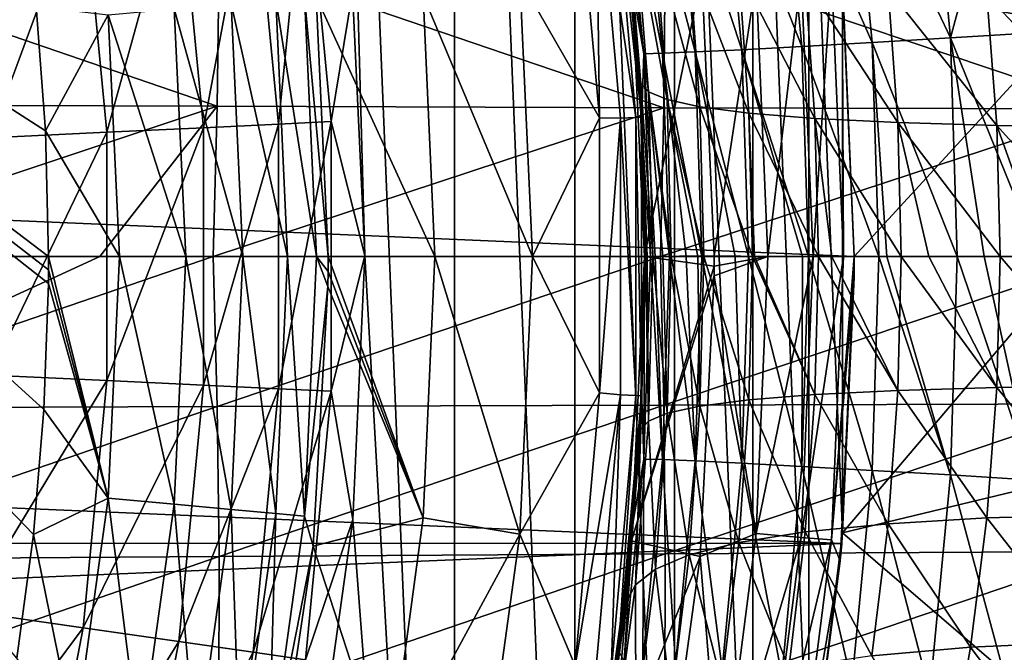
# Model space of a CAD drawing. Header units: metres. Extents: x -31 to 127, y -24 to 31.
# Tile 78 of 150: x 18.03 to 25.07, y -2.83 to 1.69. Entities that reach past the tile are written whole.
import ezdxf

# ---------------------------------------------------------------- set-up
doc = ezdxf.new("R2010")
doc.units = ezdxf.units.M
doc.layers.add('solid_12_381_041_XXX', color=7, linetype='CONTINUOUS')

msp = doc.modelspace()

# ---------------------------------------------------------------- linework, layer by layer
at = {"layer": 'solid_12_381_041_XXX'}
for points in [[(20.138784, 13.054431, 115.500305), (20.412106, 1.895974, 115.500305), (20.499462, 0.006935, 115.500305)], [(21.140165, -11.361073, 115.500305), (20.138784, 13.054431, 115.500305), (20.499462, 0.006935, 115.500305)], [(21.140165, -11.361073, 115.500305), (21.140165, 11.361073, 115.500305), (20.138784, 13.054431, 115.500305)], [(22.003107, -9.583522, 115.500305), (22.003107, 9.583522, 115.500305), (21.140165, 11.361073, 115.500305)], [(21.140165, -11.361073, 115.500305), (22.003107, -9.583522, 115.500305), (21.140165, 11.361073, 115.500305)], [(22.71426, -7.749269, 115.500305), (22.71426, 7.749269, 115.500305), (22.003107, 9.583522, 115.500305)], [(22.003107, -9.583522, 115.500305), (22.71426, -7.749269, 115.500305), (22.003107, 9.583522, 115.500305)], [(23.274319, -5.854955, 115.500305), (23.274319, 5.854955, 115.500305), (22.71426, 7.749269, 115.500305)], [(22.71426, -7.749269, 115.500305), (23.274319, -5.854955, 115.500305), (22.71426, 7.749269, 115.500305)], [(23.676264, -3.928474, 115.500305), (23.676264, 3.928474, 115.500305), (23.274319, 5.854955, 115.500305)], [(23.274319, -5.854955, 115.500305), (23.676264, -3.928474, 115.500305), (23.274319, 5.854955, 115.500305)], [(10.718798, 5.719479, 143.050308), (18.237942, 0, 143.050308), (18.237686, -0.096766, 143.050308)], [(10.718798, 5.719479, 143.050308), (18.215179, 0.898408, 143.050308), (18.237942, 0, 143.050308)], [(10.718798, 5.719479, 143.050308), (18.237686, -0.096766, 143.050308), (18.236916, -0.19353, 143.050308)], [(10.718798, 5.719479, 143.050308), (18.236916, -0.19353, 143.050308), (18.20425, -1.096526, 143.050308)], [(10.718798, 5.719479, 143.050308), (18.20425, -1.096526, 143.050308), (18.128487, -1.990728, 143.050308)], [(10.718798, 5.719479, 143.050308), (18.128487, -1.990728, 143.050308), (18.009626, -2.876137, 143.050308)], [(10.718798, 5.719479, 143.050308), (18.149614, 1.788723, 143.050308), (18.215179, 0.898408, 143.050308)], [(23.917629, -1.978734, 115.500305), (23.917629, 1.978734, 115.500305), (23.676264, 3.928474, 115.500305)], [(23.676264, -3.928474, 115.500305), (23.917629, -1.978734, 115.500305), (23.676264, 3.928474, 115.500305)], [(25.526009, 1.659285, 116.412445), (25.299501, 3.394745, 116.381477), (23.917629, 1.978734, 115.500305)], [(24.690155, 1.564153, 140.374252), (24.541891, 3.122379, 140.397858), (25.129173, 3.194268, 140.63147)], [(24.690155, 1.564153, 140.374252), (25.129173, 3.194268, 140.63147), (25.280712, 1.600147, 140.607895)], [(23.984589, 3.056273, 140.063477), (24.541891, 3.122379, 140.397858), (24.690155, 1.564153, 140.374252)], [(23.482185, 2.999047, 139.63591), (23.984589, 3.056273, 140.063477), (24.129948, 1.531068, 140.039825)], [(24.129948, 1.531068, 140.039825), (23.984589, 3.056273, 140.063477), (24.690155, 1.564153, 140.374252)], [(22.177406, 0.993089, 118.050301), (22.00358, 2.944612, 118.050301), (22.152697, 2.962175, 118.090416)], [(22.152697, 2.962175, 118.090416), (22.261671, 2.976741, 118.200302), (22.437763, 0.994847, 118.200302)], [(22.327929, 0.989983, 118.090416), (22.152697, 2.962175, 118.090416), (22.437763, 0.994847, 118.200302)], [(22.177406, 0.993089, 118.050301), (22.152697, 2.962175, 118.090416), (22.327929, 0.989983, 118.090416)], [(22.261671, 2.976741, 118.200302), (22.30151, 2.982055, 118.350304), (22.477917, 0.996615, 118.350304)], [(22.437763, 0.994847, 118.200302), (22.261671, 2.976741, 118.200302), (22.477917, 0.996615, 118.350304)], [(22.419971, 1.896022, 136.789307), (22.477917, 0.996615, 118.350304), (22.30151, 2.982055, 118.350304)], [(23.056452, 2.953234, 139.130829), (23.482185, 2.999047, 139.63591), (23.625154, 1.502443, 139.612198)], [(23.625154, 1.502443, 139.612198), (23.482185, 2.999047, 139.63591), (24.129948, 1.531068, 140.039825)], [(21.608316, 1.986632, 118.050301), (22.00358, 2.944612, 118.050301), (22.177406, 0.993089, 118.050301)], [(22.494917, 1.45054, 137.358215), (22.320829, 2.833831, 136.805908), (22.354973, 2.894937, 137.382217)], [(22.354973, 2.894937, 137.382217), (22.489359, 2.901193, 137.978989), (22.62907, 1.453605, 137.955078)], [(22.494917, 1.45054, 137.358215), (22.354973, 2.894937, 137.382217), (22.62907, 1.453605, 137.955078)], [(22.489359, 2.901193, 137.978989), (22.722982, 2.920444, 138.57016), (22.863096, 1.463182, 138.54631)], [(22.62907, 1.453605, 137.955078), (22.489359, 2.901193, 137.978989), (22.863096, 1.463182, 138.54631)], [(22.722982, 2.920444, 138.57016), (23.056452, 2.953234, 139.130829), (23.197655, 1.479546, 139.107056)], [(22.863096, 1.463182, 138.54631), (22.722982, 2.920444, 138.57016), (23.197655, 1.479546, 139.107056)], [(23.197655, 1.479546, 139.107056), (23.056452, 2.953234, 139.130829), (23.625154, 1.502443, 139.612198)], [(19.169718, 2.755992, 120.789749), (19.344889, 0.921326, 120.789749), (19.701284, 2.83241, 119.06263)], [(19.344889, 0.921326, 120.789749), (19.881313, 0.94687, 119.06263), (19.701284, 2.83241, 119.06263)], [(19.701284, 2.83241, 119.06263), (19.881313, 0.94687, 119.06263), (20.076227, 2.886381, 117.29406)], [(19.881313, 0.94687, 119.06263), (20.259687, 0.964956, 117.29406), (20.076227, 2.886381, 117.29406)], [(20.412106, 1.895974, 115.500305), (20.076227, 2.886381, 117.29406), (20.259687, 0.964956, 117.29406)], [(22.494917, 1.45054, 137.358215), (22.419971, 1.896022, 136.789307), (22.320829, 2.833831, 136.805908)], [(18.48588, 2.657681, 122.461281), (18.654802, 0.888462, 122.461281), (19.169718, 2.755992, 120.789749)], [(18.654802, 0.888462, 122.461281), (19.344889, 0.921326, 120.789749), (19.169718, 2.755992, 120.789749)], [(17.655369, 2.538278, 124.063568), (17.816702, 0.848545, 124.063568), (18.48588, 2.657681, 122.461281)], [(17.816702, 0.848545, 124.063568), (18.654802, 0.888462, 122.461281), (18.48588, 2.657681, 122.461281)], [(22.371756, 2.470482, 82.854836), (22.473415, 1.239532, 82.692207), (22.372139, 2.395278, 81.588402)], [(22.528767, 1.178861, 83.957375), (22.473415, 1.239532, 82.692207), (22.371756, 2.470482, 82.854836)], [(22.436558, 2.350211, 84.108421), (22.528767, 1.178861, 83.957375), (22.371756, 2.470482, 82.854836)], [(22.408535, 2.022448), (22.372139, 2.395278, 81.588402), (22.469061, 1.179549, 81.432137)], [(22.473415, 1.239532, 82.692207), (22.469061, 1.179549, 81.432137), (22.372139, 2.395278, 81.588402)], [(22.662333, 1.122053, 85.21888), (22.528767, 1.178861, 83.957375), (22.436558, 2.350211, 84.108421)], [(22.578176, 2.237536, 85.358398), (22.662333, 1.122053, 85.21888), (22.436558, 2.350211, 84.108421)], [(22.897129, 1.070591, 86.468758), (22.662333, 1.122053, 85.21888), (22.578176, 2.237536, 85.358398)], [(22.81938, 2.135395, 86.596924), (22.897129, 1.070591, 86.468758), (22.578176, 2.237536, 85.358398)], [(19.44455, 1.074457, 146.354065), (16.258028, 2.170187, 146.311066), (16.245422, 1.085811, 146.319321)], [(19.44455, 1.074457, 146.354065), (19.458298, 2.14798, 146.345413), (16.258028, 2.170187, 146.311066)], [(22.638083, 1.064492, 146.378601), (19.458298, 2.14798, 146.345413), (19.44455, 1.074457, 146.354065)], [(22.638083, 1.064492, 146.378601), (22.647858, 2.128411, 146.369614), (19.458298, 2.14798, 146.345413)], [(25.827843, 1.055757, 146.39296), (22.647858, 2.128411, 146.369614), (22.638083, 1.064492, 146.378601)], [(25.827843, 1.055757, 146.39296), (25.830204, 2.111175, 146.383743), (22.647858, 2.128411, 146.369614)], [(23.247576, 1.025681, 87.696465), (22.897129, 1.070591, 86.468758), (22.81938, 2.135395, 86.596924)], [(23.174431, 2.046182, 87.813591), (23.247576, 1.025681, 87.696465), (22.81938, 2.135395, 86.596924)], [(-23.911116, 2.054668, -4), (24, 0, -4), (-24, 0, -4)], [(23.912514, 2.042088, -4), (24, 0, -4), (-23.911116, 2.054668, -4)], [(23.719738, 0.988232, 88.889572), (23.247576, 1.025681, 87.696465), (23.174431, 2.046182, 87.813591)], [(23.649336, 1.971697, 88.996162), (23.719738, 0.988232, 88.889572), (23.174431, 2.046182, 87.813591)], [(21.700001, 0, 118.050301), (20.916498, 1.870858, 119.262741), (21.608316, 1.986632, 118.050301)], [(21.700001, 0, 118.050301), (21.608316, 1.986632, 118.050301), (22.177406, 0.993089, 118.050301)], [(22.408535, 2.022448), (22.5, 0, 81.391296), (22.5, 0)], [(22.910278, 2.02194), (22.408535, 2.022448), (22.5, 0)], [(22.408535, 2.022448), (22.469061, 1.179549, 81.432137), (22.5, 0, 81.391296)], [(22.999882, 0.004289), (22.910278, 2.02194), (22.5, 0)], [(23.298447, 1.98299, -0.07612), (22.910278, 2.02194), (22.999882, 0.004289)], [(23.382683, 0, -0.07612), (23.298447, 1.98299, -0.07612), (22.999882, 0.004289)], [(23.621979, 2.010527, -0.293171), (23.298447, 1.98299, -0.07612), (23.382683, 0, -0.07612)], [(23.621979, 2.010527, -0.293171), (23.382683, 0, -0.07612), (23.707384, 0, -0.293171)], [(23.621979, 2.010527, -0.293171), (23.707384, 0, -0.293171), (23.837994, 2.028912, -0.618042)], [(23.707384, 0, -0.293171), (23.924179, 0, -0.618042), (23.837994, 2.028912, -0.618042)], [(23.837994, 2.028912, -0.618042), (23.924179, 0, -0.618042), (23.913879, 2.031342, -1)], [(23.912514, 2.042088, -4), (23.913879, 2.031342, -1), (24, 0, -1)], [(23.912514, 2.042088, -4), (24, 0, -1), (24, 0, -4)], [(23.924179, 0, -0.618042), (24, 0, -1), (23.913879, 2.031342, -1)], [(23.917629, -1.978734, 115.500305), (24, 0, 115.500305), (23.917629, 1.978734, 115.500305)], [(25.526009, 1.659285, 116.412445), (23.917629, 1.978734, 115.500305), (24, 0, 115.500305)], [(24.311901, 0.958887, 90.033585), (23.719738, 0.988232, 88.889572), (23.649336, 1.971697, 88.996162)], [(24.242403, 1.913224, 90.130348), (24.311901, 0.958887, 90.033585), (23.649336, 1.971697, 88.996162)], [(25.020634, 0.938207, 91.114098), (24.311901, 0.958887, 90.033585), (24.242403, 1.913224, 90.130348)], [(24.950239, 1.871871, 91.201958), (25.020634, 0.938207, 91.114098), (24.242403, 1.913224, 90.130348)], [(19.861963, 1.840482, 142.08902), (19.947054, 0, 142.08902), (19.544266, 1.811043, 142.488266)], [(20.068533, 1.859623, 141.621948), (20.154509, 0, 141.621948), (19.861963, 1.840482, 142.08902)], [(19.861963, 1.840482, 142.08902), (20.154509, 0, 141.621948), (19.947054, 0, 142.08902)], [(20.068533, 1.859623, 141.621948), (20.15098, 1.86092, 141.120102), (20.236725, 0, 141.120102)], [(20.068533, 1.859623, 141.621948), (20.236725, 0, 141.120102), (20.154509, 0, 141.621948)], [(20.916498, 1.870858, 119.262741), (21, 0, 119.262741), (20.15098, 1.86092, 141.120102)], [(21, 0, 119.262741), (20.236725, 0, 141.120102), (20.15098, 1.86092, 141.120102)], [(20.499462, 0.006935, 115.500305), (20.412106, 1.895974, 115.500305), (20.259687, 0.964956, 117.29406)], [(21.700001, 0, 118.050301), (21, 0, 119.262741), (20.916498, 1.870858, 119.262741)], [(22.419971, 1.896022, 136.789307), (22.479898, 0.950863, 136.778854), (22.477917, 0.996615, 118.350304)], [(22.494917, 1.45054, 137.358215), (22.479898, 0.950863, 136.778854), (22.419971, 1.896022, 136.789307)], [(25.837347, 0.926423, 92.118378), (25.020634, 0.938207, 91.114098), (24.950239, 1.871871, 91.201958)], [(25.764368, 1.848104, 92.198463), (25.837347, 0.926423, 92.118378), (24.950239, 1.871871, 91.201958)], [(18.664373, 1.729509, 142.985138), (18.215179, 0.898408, 143.050308), (18.149614, 1.788723, 143.050308)], [(19.136187, 1.773229, 142.793625), (19.218168, 0, 142.793625), (18.664373, 1.729509, 142.985138)], [(19.544266, 1.811043, 142.488266), (19.627996, 0, 142.488266), (19.136187, 1.773229, 142.793625)], [(19.136187, 1.773229, 142.793625), (19.627996, 0, 142.488266), (19.218168, 0, 142.793625)], [(19.544266, 1.811043, 142.488266), (19.947054, 0, 142.08902), (19.627996, 0, 142.488266)], [(18.664373, 1.729509, 142.985138), (18.744333, 0, 142.985138), (18.215179, 0.898408, 143.050308)], [(18.664373, 1.729509, 142.985138), (19.218168, 0, 142.793625), (18.744333, 0, 142.985138)], [(25.526009, 1.659285, 116.412445), (24, 0, 115.500305), (25.596123, 0, 116.421822)], [(24.129948, 1.531068, 140.039825), (24.690155, 1.564153, 140.374252), (24.737783, -0.00001, 140.365448)], [(24.690155, 1.564153, 140.374252), (25.280712, 1.600147, 140.607895), (25.323458, -0.00001, 140.597595)], [(24.929686, -0.00001, 140.453415), (24.690155, 1.564153, 140.374252), (25.323458, -0.00001, 140.597595)], [(24.929686, -0.00001, 140.453415), (24.737783, -0.00001, 140.365448), (24.690155, 1.564153, 140.374252)], [(22.863096, 1.463182, 138.54631), (23.197655, 1.479546, 139.107056), (23.244511, -0.000014, 139.098724)], [(23.197655, 1.479546, 139.107056), (23.625154, 1.502443, 139.612198), (23.672609, -0.000011, 139.604004)], [(23.631735, -0.000012, 139.562561), (23.197655, 1.479546, 139.107056), (23.672609, -0.000011, 139.604004)], [(23.631735, -0.000012, 139.562561), (23.244511, -0.000014, 139.098724), (23.197655, 1.479546, 139.107056)], [(23.625154, 1.502443, 139.612198), (24.129948, 1.531068, 140.039825), (24.177834, -0.00001, 140.031464)], [(23.672609, -0.000011, 139.604004), (23.625154, 1.502443, 139.612198), (24.177834, -0.00001, 140.031464)], [(24.232868, -0.00001, 140.070023), (24.129948, 1.531068, 140.039825), (24.737783, -0.00001, 140.365448)], [(24.232868, -0.00001, 140.070023), (24.177834, -0.00001, 140.031464), (24.129948, 1.531068, 140.039825)], [(22.542454, -0.000023, 137.355774), (22.479898, 0.950863, 136.778854), (22.494917, 1.45054, 137.358215)], [(22.494917, 1.45054, 137.358215), (22.62907, 1.453605, 137.955078), (22.678612, -0.000019, 137.956497)], [(22.576998, -0.000022, 137.555618), (22.494917, 1.45054, 137.358215), (22.678612, -0.000019, 137.956497)], [(22.576998, -0.000022, 137.555618), (22.542454, -0.000023, 137.355774), (22.494917, 1.45054, 137.358215)], [(22.62907, 1.453605, 137.955078), (22.863096, 1.463182, 138.54631), (22.909693, -0.000016, 138.537979)], [(22.797739, -0.000018, 138.288895), (22.62907, 1.453605, 137.955078), (22.909693, -0.000016, 138.537979)], [(22.797739, -0.000018, 138.288895), (22.678612, -0.000019, 137.956497), (22.62907, 1.453605, 137.955078)], [(23.149981, -0.000014, 138.960266), (22.863096, 1.463182, 138.54631), (23.244511, -0.000014, 139.098724)], [(23.149981, -0.000014, 138.960266), (22.909693, -0.000016, 138.537979), (22.863096, 1.463182, 138.54631)], [(22.473415, 1.239532, 82.692207), (22.50791, -0.000001, 82.644241), (22.469061, 1.179549, 81.432137)], [(22.519014, -0.000001, 83.083076), (22.50791, -0.000001, 82.644241), (22.473415, 1.239532, 82.692207)], [(22.560511, -0.000001, 83.915359), (22.519014, -0.000001, 83.083076), (22.473415, 1.239532, 82.692207)], [(22.528767, 1.178861, 83.957375), (22.560511, -0.000001, 83.915359), (22.473415, 1.239532, 82.692207)], [(22.50791, -0.000001, 82.644241), (22.5, 0, 81.391296), (22.469061, 1.179549, 81.432137)], [(22.631493, -0.000001, 84.70517), (22.560511, -0.000001, 83.915359), (22.528767, 1.178861, 83.957375)], [(22.691711, -0.000001, 85.178993), (22.631493, -0.000001, 84.70517), (22.528767, 1.178861, 83.957375)], [(22.662333, 1.122053, 85.21888), (22.691711, -0.000001, 85.178993), (22.528767, 1.178861, 83.957375)], [(19.44455, 1.074457, 146.354065), (16.245422, 1.085811, 146.319321), (16.211708, 0, 146.321686)], [(18.604141, 0, 146.348831), (19.44455, 1.074457, 146.354065), (16.211708, 0, 146.321686)], [(18.604141, 0, 146.348831), (19.413797, 0, 146.356705), (19.44455, 1.074457, 146.354065)], [(22.638083, 1.064492, 146.378601), (19.44455, 1.074457, 146.354065), (19.413797, 0, 146.356705)], [(22.615877, 0, 146.381485), (22.638083, 1.064492, 146.378601), (19.413797, 0, 146.356705)], [(25.827843, 1.055757, 146.39296), (22.638083, 1.064492, 146.378601), (22.615877, 0, 146.381485)], [(22.882414, -0.000001, 86.243996), (22.691711, -0.000001, 85.178993), (22.662333, 1.122053, 85.21888)], [(22.92392, -0.000001, 86.428314), (22.882414, -0.000001, 86.243996), (22.662333, 1.122053, 85.21888)], [(22.897129, 1.070591, 86.468758), (22.92392, -0.000001, 86.428314), (22.662333, 1.122053, 85.21888)], [(23.272469, -0.000001, 87.658005), (22.92392, -0.000001, 86.428314), (22.897129, 1.070591, 86.468758)], [(23.247576, 1.025681, 87.696465), (23.272469, -0.000001, 87.658005), (22.897129, 1.070591, 86.468758)], [(21.700001, 0, 118.050301), (22.177406, 0.993089, 118.050301), (22.17828, -0.975331, 118.050301)], [(22.17828, -0.975331, 118.050301), (22.177406, 0.993089, 118.050301), (22.327929, 0.989983, 118.090416)], [(22.17828, -0.975331, 118.050301), (22.327929, 0.989983, 118.090416), (22.327929, -0.989979, 118.090416)], [(22.327929, 0.989983, 118.090416), (22.437763, 0.994847, 118.200302), (22.437763, -0.994854, 118.200302)], [(22.327929, -0.989979, 118.090416), (22.327929, 0.989983, 118.090416), (22.437763, -0.994854, 118.200302)], [(22.437763, 0.994847, 118.200302), (22.477917, 0.996615, 118.350304), (22.477915, -0.996646, 118.350304)], [(22.437763, -0.994854, 118.200302), (22.437763, 0.994847, 118.200302), (22.477915, -0.996646, 118.350304)], [(22.479902, -0.950808, 136.778854), (22.477915, -0.996646, 118.350304), (22.477917, 0.996615, 118.350304)], [(22.5, -0.000003, 136.774551), (22.479902, -0.950808, 136.778854), (22.477917, 0.996615, 118.350304)], [(22.479898, 0.950863, 136.778854), (22.5, -0.000003, 136.774551), (22.477917, 0.996615, 118.350304)], [(25.818098, 0, 146.395996), (25.827843, 1.055757, 146.39296), (22.615877, 0, 146.381485)], [(23.287027, -0.000001, 87.700935), (23.272469, -0.000001, 87.658005), (23.247576, 1.025681, 87.696465)], [(23.744352, -0.000001, 88.855949), (23.287027, -0.000001, 87.700935), (23.247576, 1.025681, 87.696465)], [(23.719738, 0.988232, 88.889572), (23.744352, -0.000001, 88.855949), (23.247576, 1.025681, 87.696465)], [(23.840338, -0.000001, 89.062828), (23.744352, -0.000001, 88.855949), (23.719738, 0.988232, 88.889572)], [(24.336979, -0.000001, 90.004158), (23.840338, -0.000001, 89.062828), (23.719738, 0.988232, 88.889572)], [(24.311901, 0.958887, 90.033585), (24.336979, -0.000001, 90.004158), (23.719738, 0.988232, 88.889572)], [(18.654787, -0.888803, 122.461281), (19.344872, -0.921684, 120.789749), (19.344889, 0.921326, 120.789749)], [(18.654802, 0.888462, 122.461281), (18.654787, -0.888803, 122.461281), (19.344889, 0.921326, 120.789749)], [(19.344872, -0.921684, 120.789749), (19.881294, -0.947246, 119.06263), (19.881313, 0.94687, 119.06263)], [(19.344889, 0.921326, 120.789749), (19.344872, -0.921684, 120.789749), (19.881313, 0.94687, 119.06263)], [(19.881294, -0.947246, 119.06263), (20.259676, -0.965209, 117.29406), (20.259687, 0.964956, 117.29406)], [(19.881313, 0.94687, 119.06263), (19.881294, -0.947246, 119.06263), (20.259687, 0.964956, 117.29406)], [(20.499462, 0.006935, 115.500305), (20.259687, 0.964956, 117.29406), (20.259676, -0.965209, 117.29406)], [(22.542454, -0.000023, 137.355774), (22.5, -0.000003, 136.774551), (22.479898, 0.950863, 136.778854)], [(24.534641, -0.000001, 90.331474), (24.336979, -0.000001, 90.004158), (24.311901, 0.958887, 90.033585)], [(25.044941, -0.000001, 91.085625), (24.534641, -0.000001, 90.331474), (24.311901, 0.958887, 90.033585)], [(25.020634, 0.938207, 91.114098), (25.044941, -0.000001, 91.085625), (24.311901, 0.958887, 90.033585)], [(25.357161, -0.000001, 91.495224), (25.044941, -0.000001, 91.085625), (25.020634, 0.938207, 91.114098)], [(25.863321, -0.000001, 92.093254), (25.357161, -0.000001, 91.495224), (25.020634, 0.938207, 91.114098)], [(25.837347, 0.926423, 92.118378), (25.863321, -0.000001, 92.093254), (25.020634, 0.938207, 91.114098)], [(17.816687, -0.848873, 124.063568), (18.654787, -0.888803, 122.461281), (18.654802, 0.888462, 122.461281)], [(17.816702, 0.848545, 124.063568), (17.816687, -0.848873, 124.063568), (18.654802, 0.888462, 122.461281)], [(18.215179, 0.898408, 143.050308), (18.744333, 0, 142.985138), (18.237942, 0, 143.050308)], [(-24, 0, -4), (24, 0, -4), (23.911116, -2.054668, -4)], [(-24, 0, -4), (23.911116, -2.054668, -4), (-23.912514, -2.042088, -4)], [(16.24542, -1.08579, 146.319321), (18.604141, 0, 146.348831), (16.211708, 0, 146.321686)], [(16.24542, -1.08579, 146.319321), (19.413797, 0, 146.356705), (18.604141, 0, 146.348831)], [(16.24542, -1.08579, 146.319321), (19.44455, -1.074444, 146.354065), (19.413797, 0, 146.356705)], [(18.664373, -1.729509, 142.985138), (18.237686, -0.096766, 143.050308), (18.237942, 0, 143.050308)], [(18.744333, 0, 142.985138), (18.664373, -1.729509, 142.985138), (18.237942, 0, 143.050308)], [(19.136187, -1.773229, 142.793625), (18.664373, -1.729509, 142.985138), (18.744333, 0, 142.985138)], [(19.218168, 0, 142.793625), (19.136187, -1.773229, 142.793625), (18.744333, 0, 142.985138)], [(19.544266, -1.811043, 142.488266), (19.136187, -1.773229, 142.793625), (19.218168, 0, 142.793625)], [(19.627996, 0, 142.488266), (19.544266, -1.811043, 142.488266), (19.218168, 0, 142.793625)], [(19.44455, -1.074444, 146.354065), (22.615877, 0, 146.381485), (19.413797, 0, 146.356705)], [(19.44455, -1.074444, 146.354065), (22.638083, -1.064486, 146.378601), (22.615877, 0, 146.381485)], [(19.861963, -1.840482, 142.08902), (19.544266, -1.811043, 142.488266), (19.627996, 0, 142.488266)], [(19.947054, 0, 142.08902), (19.861963, -1.840482, 142.08902), (19.627996, 0, 142.488266)], [(20.068533, -1.859623, 141.621948), (19.861963, -1.840482, 142.08902), (19.947054, 0, 142.08902)], [(20.154509, 0, 141.621948), (20.068533, -1.859623, 141.621948), (19.947054, 0, 142.08902)], [(20.154509, 0, 141.621948), (20.235584, -0.21474, 141.120102), (20.068533, -1.859623, 141.621948)], [(20.154509, 0, 141.621948), (20.236725, 0, 141.120102), (20.236439, -0.107371, 141.120102)], [(20.154509, 0, 141.621948), (20.236439, -0.107371, 141.120102), (20.235584, -0.21474, 141.120102)], [(20.413277, -1.883314, 115.500305), (20.499462, 0.006935, 115.500305), (20.259676, -0.965209, 117.29406)], [(21.140165, -11.361073, 115.500305), (20.499462, 0.006935, 115.500305), (20.413277, -1.883314, 115.500305)], [(22.40719, -2.034539), (22.999882, -0.070039), (22.5, 0)], [(22.468964, -1.181394, 81.432472), (22.40719, -2.034539), (22.5, 0)], [(22.468964, -1.181394, 81.432472), (22.5, 0), (22.5, 0, 81.391296)], [(22.473415, -1.239536, 82.692207), (22.468964, -1.181394, 81.432472), (22.5, 0, 81.391296)], [(22.473415, -1.239536, 82.692207), (22.5, 0, 81.391296), (22.50791, -0.000001, 82.644241)], [(22.999882, -0.070039), (22.999882, 0.004289), (22.5, 0)], [(22.638083, -1.064486, 146.378601), (25.818098, 0, 146.395996), (22.615877, 0, 146.381485)], [(22.638083, -1.064486, 146.378601), (25.827843, -1.055759, 146.39296), (25.818098, 0, 146.395996)], [(23.382683, 0, -0.07612), (22.999882, 0.004289), (22.999882, -0.070039)], [(23.382683, 0, -0.07612), (22.999882, -0.070039), (22.999882, -0.139096)], [(23.298447, -1.98299, -0.07612), (23.382683, 0, -0.07612), (22.999882, -0.139096)], [(23.298447, -1.98299, -0.07612), (23.707384, 0, -0.293171), (23.382683, 0, -0.07612)], [(23.621979, -2.010527, -0.293171), (23.707384, 0, -0.293171), (23.298447, -1.98299, -0.07612)], [(23.621979, -2.010527, -0.293171), (23.924179, 0, -0.618042), (23.707384, 0, -0.293171)], [(23.621979, -2.010527, -0.293171), (23.837994, -2.028912, -0.618042), (23.924179, 0, -0.618042)], [(23.837994, -2.028912, -0.618042), (24, 0, -1), (23.924179, 0, -0.618042)], [(25.596123, 0, 116.421822), (24, 0, 115.500305), (23.917629, -1.978734, 115.500305)], [(20.236439, -0.107371, 141.120102), (20.236725, 0, 141.120102), (20.916498, -1.870858, 119.262741)], [(20.916498, -1.870858, 119.262741), (20.236725, 0, 141.120102), (21, 0, 119.262741)], [(21.608322, -1.986579, 118.050301), (20.916498, -1.870858, 119.262741), (21, 0, 119.262741)], [(21.608322, -1.986579, 118.050301), (21, 0, 119.262741), (21.700001, 0, 118.050301)], [(21.608322, -1.986579, 118.050301), (21.700001, 0, 118.050301), (22.17828, -0.975331, 118.050301)], [(22.40719, -2.034539), (22.999882, -0.139096), (22.999882, -0.070039)], [(22.528767, -1.178865, 83.957375), (22.473415, -1.239536, 82.692207), (22.50791, -0.000001, 82.644241)], [(22.494917, -1.450545, 137.358215), (22.479902, -0.950808, 136.778854), (22.5, -0.000003, 136.774551)], [(22.494917, -1.450545, 137.358215), (22.5, -0.000003, 136.774551), (22.542454, -0.000023, 137.355774)], [(22.629072, -1.4536, 137.955078), (22.494917, -1.450545, 137.358215), (22.542454, -0.000023, 137.355774)], [(22.528767, -1.178865, 83.957375), (22.50791, -0.000001, 82.644241), (22.519014, -0.000001, 83.083076)], [(22.528767, -1.178865, 83.957375), (22.519014, -0.000001, 83.083076), (22.560511, -0.000001, 83.915359)], [(22.662333, -1.122057, 85.21888), (22.528767, -1.178865, 83.957375), (22.560511, -0.000001, 83.915359)], [(22.629072, -1.4536, 137.955078), (22.542454, -0.000023, 137.355774), (22.576998, -0.000022, 137.555618)], [(22.662333, -1.122057, 85.21888), (22.560511, -0.000001, 83.915359), (22.631493, -0.000001, 84.70517)], [(22.629072, -1.4536, 137.955078), (22.576998, -0.000022, 137.555618), (22.678612, -0.000019, 137.956497)], [(22.863096, -1.463173, 138.54631), (22.629072, -1.4536, 137.955078), (22.678612, -0.000019, 137.956497)], [(22.662333, -1.122057, 85.21888), (22.631493, -0.000001, 84.70517), (22.691711, -0.000001, 85.178993)], [(22.897129, -1.070595, 86.468758), (22.662333, -1.122057, 85.21888), (22.691711, -0.000001, 85.178993)], [(22.863096, -1.463173, 138.54631), (22.678612, -0.000019, 137.956497), (22.797739, -0.000018, 138.288895)], [(22.897129, -1.070595, 86.468758), (22.691711, -0.000001, 85.178993), (22.882414, -0.000001, 86.243996)], [(22.863096, -1.463173, 138.54631), (22.797739, -0.000018, 138.288895), (22.909693, -0.000016, 138.537979)], [(23.197655, -1.47954, 139.107056), (22.863096, -1.463173, 138.54631), (22.909693, -0.000016, 138.537979)], [(22.897129, -1.070595, 86.468758), (22.882414, -0.000001, 86.243996), (22.92392, -0.000001, 86.428314)], [(23.247576, -1.025686, 87.696465), (22.897129, -1.070595, 86.468758), (22.92392, -0.000001, 86.428314)], [(23.197655, -1.47954, 139.107056), (22.909693, -0.000016, 138.537979), (23.149981, -0.000014, 138.960266)], [(23.247576, -1.025686, 87.696465), (22.92392, -0.000001, 86.428314), (23.272469, -0.000001, 87.658005)], [(23.197655, -1.47954, 139.107056), (23.149981, -0.000014, 138.960266), (23.244511, -0.000014, 139.098724)], [(23.625153, -1.502446, 139.612198), (23.197655, -1.47954, 139.107056), (23.244511, -0.000014, 139.098724)], [(23.625153, -1.502446, 139.612198), (23.244511, -0.000014, 139.098724), (23.631735, -0.000012, 139.562561)], [(23.719738, -0.988237, 88.889572), (23.247576, -1.025686, 87.696465), (23.272469, -0.000001, 87.658005)], [(23.719738, -0.988237, 88.889572), (23.272469, -0.000001, 87.658005), (23.287027, -0.000001, 87.700935)], [(23.719738, -0.988237, 88.889572), (23.287027, -0.000001, 87.700935), (23.744352, -0.000001, 88.855949)], [(23.625153, -1.502446, 139.612198), (23.631735, -0.000012, 139.562561), (23.672609, -0.000011, 139.604004)], [(24.129946, -1.531088, 140.039825), (23.625153, -1.502446, 139.612198), (23.672609, -0.000011, 139.604004)], [(24.129946, -1.531088, 140.039825), (23.672609, -0.000011, 139.604004), (24.177834, -0.00001, 140.031464)], [(24.311901, -0.958893, 90.033585), (23.719738, -0.988237, 88.889572), (23.744352, -0.000001, 88.855949)], [(24.311901, -0.958893, 90.033585), (23.744352, -0.000001, 88.855949), (23.840338, -0.000001, 89.062828)], [(23.837994, -2.028912, -0.618042), (23.999886, -0.074276, -1), (24, 0, -1)], [(24.311901, -0.958893, 90.033585), (23.840338, -0.000001, 89.062828), (24.336979, -0.000001, 90.004158)], [(23.911116, -2.054668, -4), (24, 0, -4), (23.99954, -0.148552, -1)], [(25.530891, -1.589037, 116.412689), (25.596123, 0, 116.421822), (23.917629, -1.978734, 115.500305)], [(24, 0, -4), (23.999886, -0.074276, -1), (23.99954, -0.148552, -1)], [(24, 0, -4), (24, 0, -1), (23.999886, -0.074276, -1)], [(24.690153, -1.564192, 140.374252), (24.129946, -1.531088, 140.039825), (24.177834, -0.00001, 140.031464)], [(24.690153, -1.564192, 140.374252), (24.177834, -0.00001, 140.031464), (24.232868, -0.00001, 140.070023)], [(24.690153, -1.564192, 140.374252), (24.232868, -0.00001, 140.070023), (24.737783, -0.00001, 140.365448)], [(25.020634, -0.938213, 91.114098), (24.311901, -0.958893, 90.033585), (24.336979, -0.000001, 90.004158)], [(25.020634, -0.938213, 91.114098), (24.336979, -0.000001, 90.004158), (24.534641, -0.000001, 90.331474)], [(25.020634, -0.938213, 91.114098), (24.534641, -0.000001, 90.331474), (25.044941, -0.000001, 91.085625)], [(25.280708, -1.600207, 140.607895), (24.690153, -1.564192, 140.374252), (24.737783, -0.00001, 140.365448)], [(25.280708, -1.600207, 140.607895), (24.737783, -0.00001, 140.365448), (24.929686, -0.00001, 140.453415)], [(25.280708, -1.600207, 140.607895), (24.929686, -0.00001, 140.453415), (25.323458, -0.00001, 140.597595)], [(25.837347, -0.926428, 92.118378), (25.020634, -0.938213, 91.114098), (25.044941, -0.000001, 91.085625)], [(25.837347, -0.926428, 92.118378), (25.044941, -0.000001, 91.085625), (25.357161, -0.000001, 91.495224)], [(18.664373, -1.729509, 142.985138), (18.236916, -0.19353, 143.050308), (18.237686, -0.096766, 143.050308)], [(20.235584, -0.21474, 141.120102), (20.236439, -0.107371, 141.120102), (20.916498, -1.870858, 119.262741)], [(22.40719, -2.034539), (22.899185, -2.146848), (22.999882, -0.139096)], [(23.298447, -1.98299, -0.07612), (22.999882, -0.139096), (22.899185, -2.146848)], [(23.837994, -2.028912, -0.618042), (23.99954, -0.148552, -1), (23.999886, -0.074276, -1)], [(18.664373, -1.729509, 142.985138), (18.20425, -1.096526, 143.050308), (18.236916, -0.19353, 143.050308)], [(23.837994, -2.028912, -0.618042), (23.900848, -2.179322, -1), (23.99954, -0.148552, -1)], [(23.911116, -2.054668, -4), (23.99954, -0.148552, -1), (23.900848, -2.179322, -1)], [(20.068533, -1.859623, 141.621948), (20.235584, -0.21474, 141.120102), (20.130098, -2.074645, 141.120102)], [(20.130098, -2.074645, 141.120102), (20.235584, -0.21474, 141.120102), (20.916498, -1.870858, 119.262741)], [(17.816687, -0.848873, 124.063568), (17.655321, -2.538603, 124.063568), (18.654787, -0.888803, 122.461281)], [(17.655321, -2.538603, 124.063568), (18.485832, -2.658018, 122.461281), (18.654787, -0.888803, 122.461281)], [(18.654787, -0.888803, 122.461281), (18.485832, -2.658018, 122.461281), (19.344872, -0.921684, 120.789749)], [(18.485832, -2.658018, 122.461281), (19.169666, -2.756347, 120.789749), (19.344872, -0.921684, 120.789749)], [(19.344872, -0.921684, 120.789749), (19.169666, -2.756347, 120.789749), (19.881294, -0.947246, 119.06263)], [(19.169666, -2.756347, 120.789749), (19.701231, -2.832783, 119.06263), (19.881294, -0.947246, 119.06263)], [(19.881294, -0.947246, 119.06263), (19.701231, -2.832783, 119.06263), (20.259676, -0.965209, 117.29406)], [(19.701231, -2.832783, 119.06263), (20.076191, -2.886632, 117.29406), (20.259676, -0.965209, 117.29406)], [(20.413277, -1.883314, 115.500305), (20.259676, -0.965209, 117.29406), (20.076191, -2.886632, 117.29406)], [(21.608322, -1.986579, 118.050301), (22.17828, -0.975331, 118.050301), (22.005516, -2.929345, 118.050301)], [(22.005516, -2.929345, 118.050301), (22.17828, -0.975331, 118.050301), (22.327929, -0.989979, 118.090416)], [(22.479902, -0.950808, 136.778854), (22.419981, -1.895911, 136.789307), (22.477915, -0.996646, 118.350304)], [(22.494917, -1.450545, 137.358215), (22.419981, -1.895911, 136.789307), (22.479902, -0.950808, 136.778854)], [(24.311901, -0.958893, 90.033585), (24.242401, -1.913234, 90.130348), (23.719738, -0.988237, 88.889572)], [(24.950239, -1.871882, 91.201958), (24.242401, -1.913234, 90.130348), (24.311901, -0.958893, 90.033585)], [(25.020634, -0.938213, 91.114098), (24.950239, -1.871882, 91.201958), (24.311901, -0.958893, 90.033585)], [(25.764366, -1.848112, 92.198463), (24.950239, -1.871882, 91.201958), (25.020634, -0.938213, 91.114098)], [(25.837347, -0.926428, 92.118378), (25.764366, -1.848112, 92.198463), (25.020634, -0.938213, 91.114098)], [(22.005516, -2.929345, 118.050301), (22.327929, -0.989979, 118.090416), (22.152697, -2.962172, 118.090416)], [(22.152697, -2.962172, 118.090416), (22.327929, -0.989979, 118.090416), (22.261669, -2.976748, 118.200302)], [(22.327929, -0.989979, 118.090416), (22.437763, -0.994854, 118.200302), (22.261669, -2.976748, 118.200302)], [(22.261669, -2.976748, 118.200302), (22.437763, -0.994854, 118.200302), (22.301506, -2.982086, 118.350304)], [(22.437763, -0.994854, 118.200302), (22.477915, -0.996646, 118.350304), (22.301506, -2.982086, 118.350304)], [(22.320848, -2.833671, 136.805893), (22.301506, -2.982086, 118.350304), (22.477915, -0.996646, 118.350304)], [(22.419981, -1.895911, 136.789307), (22.320848, -2.833671, 136.805893), (22.477915, -0.996646, 118.350304)], [(22.638083, -1.064486, 146.378601), (22.647858, -2.128399, 146.369614), (25.827843, -1.055759, 146.39296)], [(22.647858, -2.128399, 146.369614), (25.830204, -2.111177, 146.383743), (25.827843, -1.055759, 146.39296)], [(23.247576, -1.025686, 87.696465), (23.174429, -2.046189, 87.813591), (22.897129, -1.070595, 86.468758)], [(23.649336, -1.971706, 88.996162), (23.174429, -2.046189, 87.813591), (23.247576, -1.025686, 87.696465)], [(23.719738, -0.988237, 88.889572), (23.649336, -1.971706, 88.996162), (23.247576, -1.025686, 87.696465)], [(24.242401, -1.913234, 90.130348), (23.649336, -1.971706, 88.996162), (23.719738, -0.988237, 88.889572)], [(16.24542, -1.08579, 146.319321), (16.258028, -2.170146, 146.311066), (19.44455, -1.074444, 146.354065)], [(16.258028, -2.170146, 146.311066), (19.458298, -2.147954, 146.345413), (19.44455, -1.074444, 146.354065)], [(18.664373, -1.729509, 142.985138), (18.128487, -1.990728, 143.050308), (18.20425, -1.096526, 143.050308)], [(19.44455, -1.074444, 146.354065), (19.458298, -2.147954, 146.345413), (22.638083, -1.064486, 146.378601)], [(19.458298, -2.147954, 146.345413), (22.647858, -2.128399, 146.369614), (22.638083, -1.064486, 146.378601)], [(22.662333, -1.122057, 85.21888), (22.578176, -2.237541, 85.358398), (22.528767, -1.178865, 83.957375)], [(22.819378, -2.1354, 86.596924), (22.578176, -2.237541, 85.358398), (22.662333, -1.122057, 85.21888)], [(22.897129, -1.070595, 86.468758), (22.819378, -2.1354, 86.596924), (22.662333, -1.122057, 85.21888)], [(23.174429, -2.046189, 87.813591), (22.819378, -2.1354, 86.596924), (22.897129, -1.070595, 86.468758)], [(22.468964, -1.181394, 81.432472), (22.371876, -2.397737, 81.588837), (22.40719, -2.034539)], [(22.473415, -1.239536, 82.692207), (22.371876, -2.397737, 81.588837), (22.468964, -1.181394, 81.432472)], [(22.528767, -1.178865, 83.957375), (22.436558, -2.350217, 84.108421), (22.473415, -1.239536, 82.692207)], [(22.578176, -2.237541, 85.358398), (22.436558, -2.350217, 84.108421), (22.528767, -1.178865, 83.957375)], [(22.473415, -1.239536, 82.692207), (22.371756, -2.470487, 82.854836), (22.371876, -2.397737, 81.588837)], [(22.436558, -2.350217, 84.108421), (22.371756, -2.470487, 82.854836), (22.473415, -1.239536, 82.692207)], [(22.494917, -1.450545, 137.358215), (22.354975, -2.89492, 137.382217), (22.419981, -1.895911, 136.789307)], [(22.489363, -2.901158, 137.978989), (22.354975, -2.89492, 137.382217), (22.494917, -1.450545, 137.358215)], [(22.629072, -1.4536, 137.955078), (22.489363, -2.901158, 137.978989), (22.494917, -1.450545, 137.358215)], [(22.722988, -2.9204, 138.57016), (22.489363, -2.901158, 137.978989), (22.629072, -1.4536, 137.955078)], [(22.863096, -1.463173, 138.54631), (22.722988, -2.9204, 138.57016), (22.629072, -1.4536, 137.955078)], [(23.056458, -2.953194, 139.130829), (22.722988, -2.9204, 138.57016), (22.863096, -1.463173, 138.54631)], [(23.197655, -1.47954, 139.107056), (23.056458, -2.953194, 139.130829), (22.863096, -1.463173, 138.54631)], [(23.482187, -2.999027, 139.63591), (23.056458, -2.953194, 139.130829), (23.197655, -1.47954, 139.107056)], [(23.625153, -1.502446, 139.612198), (23.482187, -2.999027, 139.63591), (23.197655, -1.47954, 139.107056)], [(23.984587, -3.056285, 140.063477), (23.482187, -2.999027, 139.63591), (23.625153, -1.502446, 139.612198)], [(24.129946, -1.531088, 140.039825), (23.984587, -3.056285, 140.063477), (23.625153, -1.502446, 139.612198)], [(24.541885, -3.12243, 140.397873), (23.984587, -3.056285, 140.063477), (24.129946, -1.531088, 140.039825)], [(24.690153, -1.564192, 140.374252), (24.541885, -3.12243, 140.397873), (24.129946, -1.531088, 140.039825)], [(25.530891, -1.589037, 116.412689), (23.917629, -1.978734, 115.500305), (25.332916, -3.195179, 116.385742)], [(25.129162, -3.194358, 140.63147), (24.541885, -3.12243, 140.397873), (24.690153, -1.564192, 140.374252)], [(25.280708, -1.600207, 140.607895), (25.129162, -3.194358, 140.63147), (24.690153, -1.564192, 140.374252)], [(18.664373, -1.729509, 142.985138), (18.425175, -3.444262, 142.985138), (18.128487, -1.990728, 143.050308)], [(18.890942, -3.531329, 142.793625), (18.425175, -3.444262, 142.985138), (18.664373, -1.729509, 142.985138)], [(19.136187, -1.773229, 142.793625), (18.890942, -3.531329, 142.793625), (18.664373, -1.729509, 142.985138)], [(19.293791, -3.606635, 142.488266), (18.890942, -3.531329, 142.793625), (19.136187, -1.773229, 142.793625)], [(19.544266, -1.811043, 142.488266), (19.293791, -3.606635, 142.488266), (19.136187, -1.773229, 142.793625)], [(19.607416, -3.665262, 142.08902), (19.293791, -3.606635, 142.488266), (19.544266, -1.811043, 142.488266)], [(19.861963, -1.840482, 142.08902), (19.607416, -3.665262, 142.08902), (19.544266, -1.811043, 142.488266)], [(19.811338, -3.703381, 141.621948), (19.607416, -3.665262, 142.08902), (19.861963, -1.840482, 142.08902)], [(20.068533, -1.859623, 141.621948), (19.811338, -3.703381, 141.621948), (19.861963, -1.840482, 142.08902)], [(20.068533, -1.859623, 141.621948), (20.130098, -2.074645, 141.120102), (19.811338, -3.703381, 141.621948)], [(20.151819, -3.759118, 115.500305), (20.413277, -1.883314, 115.500305), (20.076191, -2.886632, 117.29406)], [(20.130098, -2.074645, 141.120102), (20.916498, -1.870858, 119.262741), (20.666656, -3.726838, 119.262741)], [(21.140165, -11.361073, 115.500305), (20.413277, -1.883314, 115.500305), (20.151819, -3.759118, 115.500305)], [(21.608322, -1.986579, 118.050301), (20.666656, -3.726838, 119.262741), (20.916498, -1.870858, 119.262741)], [(22.354975, -2.89492, 137.382217), (22.320848, -2.833671, 136.805893), (22.419981, -1.895911, 136.789307)], [(24.950239, -1.871882, 91.201958), (24.833494, -2.797042, 91.347763), (24.242401, -1.913234, 90.130348)], [(25.64337, -2.760977, 92.331322), (24.833494, -2.797042, 91.347763), (24.950239, -1.871882, 91.201958)], [(25.764366, -1.848112, 92.198463), (25.64337, -2.760977, 92.331322), (24.950239, -1.871882, 91.201958)], [(23.649336, -1.971706, 88.996162), (23.532654, -2.945857, 89.173027), (23.174429, -2.046189, 87.813591)], [(24.127155, -2.858898, 90.290932), (23.532654, -2.945857, 89.173027), (23.649336, -1.971706, 88.996162)], [(24.242401, -1.913234, 90.130348), (24.127155, -2.858898, 90.290932), (23.649336, -1.971706, 88.996162)], [(24.833494, -2.797042, 91.347763), (24.127155, -2.858898, 90.290932), (24.242401, -1.913234, 90.130348)], [(-23.912514, -2.042088, -4), (23.911116, -2.054668, -4), (-23.655149, -4.054073, -4)], [(18.425175, -3.444262, 142.985138), (18.009626, -2.876137, 143.050308), (18.128487, -1.990728, 143.050308)], [(21.339094, -3.941166, 118.050301), (20.666656, -3.726838, 119.262741), (21.608322, -1.986579, 118.050301)], [(21.339094, -3.941166, 118.050301), (21.608322, -1.986579, 118.050301), (22.005516, -2.929345, 118.050301)], [(22.40719, -2.034539), (22.135139, -4.035517), (22.899185, -2.146848)], [(22.202118, -3.649107, 81.857269), (22.135139, -4.035517), (22.40719, -2.034539)], [(22.371876, -2.397737, 81.588837), (22.202118, -3.649107, 81.857269), (22.40719, -2.034539)], [(23.046345, -3.951693, -0.07612), (23.298447, -1.98299, -0.07612), (22.899185, -2.146848)], [(23.621979, -2.010527, -0.293171), (23.298447, -1.98299, -0.07612), (23.046345, -3.951693, -0.07612)], [(23.621979, -2.010527, -0.293171), (23.046345, -3.951693, -0.07612), (23.366375, -4.006567, -0.293171)], [(23.621979, -2.010527, -0.293171), (23.366375, -4.006567, -0.293171), (23.837994, -2.028912, -0.618042)], [(23.366375, -4.006567, -0.293171), (23.580051, -4.043206, -0.618042), (23.837994, -2.028912, -0.618042)], [(23.837994, -2.028912, -0.618042), (23.580051, -4.043206, -0.618042), (23.900848, -2.179322, -1)], [(25.332916, -3.195179, 116.385742), (23.917629, -1.978734, 115.500305), (23.676264, -3.928474, 115.500305)], [(-23.655149, -4.054073, -4), (23.911116, -2.054668, -4), (23.651144, -4.076988, -4)], [(19.811338, -3.703381, 141.621948), (20.130098, -2.074645, 141.120102), (19.854027, -3.91697, 141.120102)], [(19.854027, -3.91697, 141.120102), (20.130098, -2.074645, 141.120102), (20.666656, -3.726838, 119.262741)], [(22.645319, -3.191738, 146.354492), (25.825302, -3.166256, 146.368362), (25.830204, -2.111177, 146.383743)], [(22.647858, -2.128399, 146.369614), (22.645319, -3.191738, 146.354492), (25.830204, -2.111177, 146.383743)], [(23.174429, -2.046189, 87.813591), (23.05331, -3.056275, 88.007896), (22.819378, -2.1354, 86.596924)], [(23.532654, -2.945857, 89.173027), (23.05331, -3.056275, 88.007896), (23.174429, -2.046189, 87.813591)], [(23.651144, -4.076988, -4), (23.911116, -2.054668, -4), (23.900848, -2.179322, -1)], [(16.249578, -3.253068, 146.296951), (19.455069, -3.220532, 146.330719), (19.458298, -2.147954, 146.345413)], [(16.258028, -2.170146, 146.311066), (16.249578, -3.253068, 146.296951), (19.458298, -2.147954, 146.345413)], [(19.455069, -3.220532, 146.330719), (22.645319, -3.191738, 146.354492), (22.647858, -2.128399, 146.369614)], [(19.458298, -2.147954, 146.345413), (19.455069, -3.220532, 146.330719), (22.647858, -2.128399, 146.369614)], [(22.135139, -4.035517), (22.627533, -4.122567), (22.899185, -2.146848)], [(22.819378, -2.1354, 86.596924), (22.690784, -3.188253, 86.809486), (22.578176, -2.237541, 85.358398)], [(23.046345, -3.951693, -0.07612), (22.899185, -2.146848), (22.627533, -4.122567)], [(23.05331, -3.056275, 88.007896), (22.690784, -3.188253, 86.809486), (22.819378, -2.1354, 86.596924)], [(23.580051, -4.043206, -0.618042), (23.630629, -4.194451, -1), (23.900848, -2.179322, -1)], [(23.651144, -4.076988, -4), (23.900848, -2.179322, -1), (23.630629, -4.194451, -1)], [(22.578176, -2.237541, 85.358398), (22.439167, -3.339134, 85.589729), (22.436558, -2.350217, 84.108421)], [(22.690784, -3.188253, 86.809486), (22.439167, -3.339134, 85.589729), (22.578176, -2.237541, 85.358398)], [(22.436558, -2.350217, 84.108421), (22.284447, -3.50538, 84.358772), (22.371756, -2.470487, 82.854836)], [(22.439167, -3.339134, 85.589729), (22.284447, -3.50538, 84.358772), (22.436558, -2.350217, 84.108421)], [(22.371756, -2.470487, 82.854836), (22.202118, -3.649107, 81.857269), (22.371876, -2.397737, 81.588837)], [(22.371756, -2.470487, 82.854836), (22.204271, -3.682662, 83.124275), (22.202118, -3.649107, 81.857269)], [(22.284447, -3.50538, 84.358772), (22.204271, -3.682662, 83.124275), (22.371756, -2.470487, 82.854836)], [(17.655321, -2.538603, 124.063568), (17.33407, -4.205343, 124.063568), (18.485832, -2.658018, 122.461281)], [(17.33407, -4.205343, 124.063568), (18.149467, -4.403162, 122.461281), (18.485832, -2.658018, 122.461281)], [(18.485832, -2.658018, 122.461281), (18.149467, -4.403162, 122.461281), (19.169666, -2.756347, 120.789749)], [(18.149467, -4.403162, 122.461281), (18.82086, -4.566048, 120.789749), (19.169666, -2.756347, 120.789749)], [(19.169666, -2.756347, 120.789749), (18.82086, -4.566048, 120.789749), (19.701231, -2.832783, 119.06263)], [(24.833494, -2.797042, 91.347763), (24.671738, -3.710432, 91.549744), (24.127155, -2.858898, 90.290932)], [(25.475725, -3.662223, 92.515495), (24.671738, -3.710432, 91.549744), (24.833494, -2.797042, 91.347763)], [(25.64337, -2.760977, 92.331322), (25.475725, -3.662223, 92.515495), (24.833494, -2.797042, 91.347763)], [(18.82086, -4.566048, 120.789749), (19.342752, -4.692667, 119.06263), (19.701231, -2.832783, 119.06263)], [(19.701231, -2.832783, 119.06263), (19.342752, -4.692667, 119.06263), (20.076191, -2.886632, 117.29406)]]:
    msp.add_3dface(points, dxfattribs=at)

doc.saveas('drawing.dxf')
